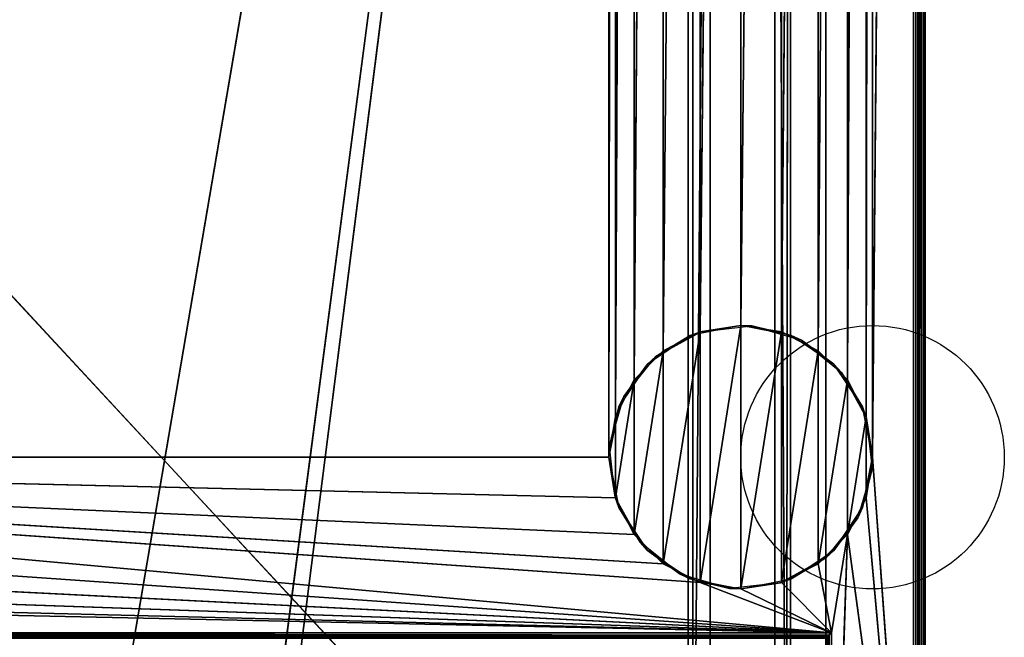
# Model space of a CAD drawing. Header units: millimetres. Extents: x -10 to 414, y -927 to 10.
# Tile 35 of 40: x 245 to 414, y -816 to -710. Entities that reach past the tile are written whole.
import ezdxf

# ---------------------------------------------------------------- set-up
doc = ezdxf.new("R2010")
doc.units = ezdxf.units.MM
doc.header["$MEASUREMENT"] = 0
for name, color, linetype, lineweight in [('0 Misc', 7, 'Continuous', 35), ('10 Raster Images', 7, 'Continuous', 35), ('5 Hatches', 7, 'Continuous', 35)]:
    doc.layers.add(name, color=color, linetype=linetype, lineweight=lineweight)

msp = doc.modelspace()

# ---------------------------------------------------------------- linework, layer by layer
at = {"layer": '0 Misc', "color": 160, "linetype": 'Continuous', "lineweight": 25}
for p, q in [((399, -1, 1195), (399, -899, 1195)), ((400, -1, 1174), (400, -899, 1174)), ((400, -899, 1194), (400, -1, 1194)), ((391, -785, 12), (398, -2, 12)), ((398, -881, 12), (398, -2, 12)), ((399, -2, 13), (399, -881, 13)), ((399, -881, 1173), (399, -2, 1173)), ((383, -17, 34.5), (383, -815, 34.5)), ((383, -17, 1173), (383, -881, 1173)), ((383, -881, 13), (383, -17, 1173)), ((383, -815.89, 33.95), (383, -17, 1173)), ((383, -815.71, 34.21), (383, -17, 1173)), ((383, -815.45, 34.39), (383, -17, 1173)), ((383, -815.16, 34.49), (383, -17, 1173)), ((383, -815, 34.5), (383, -17, 1173)), ((346, -785, 12), (346, -59, 12)), ((389.9, -778.05, 12), (391, -59, 12)), ((391, -59, 12), (391, -785, 12)), ((346, -785, 12), (347.1, -65.95, 12)), ((347.1, -778.05, 12), (347.1, -65.95, 12)), ((386.7, -771.77, 12), (389.9, -65.95, 12)), ((389.9, -778.05, 12), (389.9, -65.95, 12)), ((347.1, -778.05, 12), (350.3, -72.23, 12)), ((350.3, -771.77, 12), (350.3, -72.23, 12)), ((381.73, -766.8, 12), (386.7, -72.23, 12)), ((386.7, -771.77, 12), (386.7, -72.23, 12)), ((350.3, -771.77, 12), (355.27, -77.2, 12)), ((355.27, -766.8, 12), (355.27, -77.2, 12)), ((375.45, -763.6, 12), (381.73, -77.2, 12)), ((381.73, -766.8, 12), (381.73, -77.2, 12)), ((355.27, -766.8, 12), (361.55, -80.4, 12)), ((361.55, -763.6, 12), (361.55, -80.4, 12)), ((368.5, -762.5, 12), (375.45, -80.4, 12)), ((375.45, -763.6, 12), (375.45, -80.4, 12)), ((361.55, -763.6, 12), (368.5, -81.5, 12)), ((368.5, -762.5, 12), (368.5, -81.5, 12)), ((260.5, -842, 70), (377, -159, 70)), ((287.5, -842, 70), (377, -159, 70)), ((287.5, -864, 70), (377, -159, 70)), ((377, -159, 93), (376.3, -881.6, 93)), ((377, -883, 93), (377, -159, 93)), ((377, -883, 70), (377, -159, 70)), ((363.3, -519, 1140), (360.3, -882.9, 1140)), ((363.3, -881.6, 1140), (363.3, -519, 1140)), ((363.3, -881.6, 94.5), (363.3, -519, 94.5)), ((374.3, -519, 93), (374.3, -881.6, 93)), ((374.3, -881.6, 94.5), (374.3, -519, 94.5)), ((374.3, -519, 93), (376.3, -881.6, 93)), ((25.7, -522, 93), (360.3, -882.9, 93)), ((359.5, -883, 786), (359.5, -522, 786)), ((359.5, -883, 428), (359.5, -522, 428)), ((359.5, -883, 809), (359.5, -522, 809)), ((359.5, -883, 451), (359.5, -522, 451)), ((360.3, -522, 1140), (360.3, -882.9, 1140)), ((360.3, -882.9, 93), (360.3, -522, 93)), ((361.55, -806.4), (368.5, -762.5)), ((368.5, -807.5), (368.5, -762.5)), ((355.27, -803.2), (361.55, -763.6)), ((361.55, -806.4), (361.55, -763.6)), ((368.5, -807.5), (375.45, -763.6)), ((375.45, -806.4), (375.45, -763.6)), ((350.3, -798.23), (355.27, -766.8)), ((355.27, -803.2), (355.27, -766.8)), ((375.45, -806.4), (381.73, -766.8)), ((381.73, -803.2), (381.73, -766.8)), ((347.1, -791.95), (350.3, -771.77)), ((350.3, -798.23), (350.3, -771.77)), ((381.73, -803.2), (386.7, -771.77)), ((386.7, -798.23), (386.7, -771.77)), ((347.1, -791.95), (347.1, -778.05)), ((386.7, -798.23), (389.9, -778.05)), ((389.9, -791.95), (389.9, -778.05)), ((384, -815, 12), (54, -785, 12)), ((361.55, -806.4, 12), (54, -785, 12)), ((355.27, -803.2, 12), (54, -785, 12)), ((350.3, -798.23, 12), (54, -785, 12)), ((347.1, -791.95, 12), (54, -785, 12)), ((346, -785, 12), (54, -785, 12)), ((398, -881, 12), (391, -785, 12)), ((384, -815, 12), (52.9, -791.95, 12)), ((398, -881, 12), (389.9, -791.95, 12)), ((384, -815, 12), (49.7, -798.23, 12)), ((384, -815, 12), (386.7, -798.23, 12)), ((384, -881, 12), (386.7, -798.23, 12)), ((398, -881, 12), (386.7, -798.23, 12)), ((384, -815, 12), (44.73, -803.2, 12)), ((384, -815, 12), (381.73, -803.2, 12)), ((384, -815, 12), (38.45, -806.4, 12)), ((384, -815, 12), (361.55, -806.4, 12)), ((384, -815, 12), (375.45, -806.4, 12)), ((384, -815, 12), (31.5, -807.5, 12)), ((384, -815, 12), (368.5, -807.5, 12)), ((16, -815, 12), (384, -815, 12)), ((383, -815, 34.5), (17, -815, 34.5)), ((384, -815, 12), (384, -881, 12))]:
    msp.add_line(p, q, dxfattribs=at).dxf.unprotected_set("ltscale", 0)
for centre in [(391, -785), (391, -785, 12)]:
    msp.add_circle(centre, 22.5, dxfattribs=at).dxf.unprotected_set("ltscale", 0)
at = {"layer": '0 Misc', "color": 160, "linetype": 'Continuous', "lineweight": 25, "extrusion": (-0.654654, 0.755929, 0)}
msp.add_arc((243.27, 13, -867.47), 1.41, 270, 0, dxfattribs=at).dxf.unprotected_set("ltscale", 0)
at = {"layer": '0 Misc', "color": 160, "linetype": 'Continuous', "lineweight": 25, "extrusion": (-1, 0, 0)}
msp.add_arc((815, 33.5, -383), 1, 0, 90, dxfattribs=at).dxf.unprotected_set("ltscale", 0)
at = {"layer": '0 Misc', "color": 7, "lineweight": 25}
for points, invisible_edges in [([(399, -1, 1173), (399.38, -899, 1173.08), (399, -2, 1173)], 1), ([(399, -1, 1173), (399.38, -1, 1173.08), (399.38, -899, 1173.08)], 12), ([(399, -1, 1195), (399.38, -899, 1194.92), (399.38, -1, 1194.92)], 1), ([(399, -1, 1195), (399, -899, 1195), (399.38, -899, 1194.92)], 12), ([(399.38, -899, 1173.08), (399.71, -1, 1173.29), (399.71, -899, 1173.29)], 1), ([(399.38, -899, 1173.08), (399.38, -1, 1173.08), (399.71, -1, 1173.29)], 12), ([(399.38, -1, 1194.92), (399.71, -899, 1194.71), (399.71, -1, 1194.71)], 1), ([(399.38, -1, 1194.92), (399.38, -899, 1194.92), (399.71, -899, 1194.71)], 12), ([(399.92, -1, 1173.62), (399.71, -899, 1173.29), (399.71, -1, 1173.29)], 1), ([(399.92, -1, 1173.62), (399.92, -899, 1173.62), (399.71, -899, 1173.29)], 12), ([(399.71, -1, 1194.71), (399.92, -899, 1194.38), (399.92, -1, 1194.38)], 1), ([(399.71, -1, 1194.71), (399.71, -899, 1194.71), (399.92, -899, 1194.38)], 12), ([(400, -1, 1174), (399.92, -899, 1173.62), (399.92, -1, 1173.62)], 1), ([(400, -1, 1174), (400, -899, 1174), (399.92, -899, 1173.62)], 12), ([(400, -899, 1194), (399.92, -1, 1194.38), (399.92, -899, 1194.38)], 1), ([(400, -899, 1194), (400, -1, 1194), (399.92, -1, 1194.38)], 12), ([(400, -899, 1194), (400, -1, 1174), (400, -1, 1194)], 1), ([(400, -899, 1194), (400, -899, 1174), (400, -1, 1174)], 12), ([(398, -881, 12), (398.38, -2, 12.08), (398.38, -881, 12.08)], 1), ([(398, -881, 12), (398, -2, 12), (398.38, -2, 12.08)], 12), ([(398.71, -2, 12.29), (398.38, -881, 12.08), (398.38, -2, 12.08)], 1), ([(398.71, -2, 12.29), (398.71, -881, 12.29), (398.38, -881, 12.08)], 12), ([(398.92, -2, 12.62), (398.71, -881, 12.29), (398.71, -2, 12.29)], 1), ([(398.92, -2, 12.62), (398.92, -881, 12.62), (398.71, -881, 12.29)], 12), ([(399, -2, 13), (398.92, -881, 12.62), (398.92, -2, 12.62)], 1), ([(399, -2, 13), (399, -881, 13), (398.92, -881, 12.62)], 12), ([(399.38, -899, 1173.08), (399, -881, 1173), (399, -2, 1173)], 12), ([(383, -815, 34.5), (17, -17, 34.5), (17, -815, 34.5)], 1), ([(383, -815, 34.5), (383, -17, 34.5), (17, -17, 34.5)], 12), ([(377, -883, 70), (377, -159, 93), (377, -883, 93)], 1), ([(377, -883, 70), (377, -159, 70), (377, -159, 93)], 12), ([(363.3, -519, 94.5), (363.3, -881.6, 1140), (363.3, -881.6, 94.5)], 1), ([(363.3, -519, 94.5), (363.3, -519, 1140), (363.3, -881.6, 1140)], 12), ([(363.3, -519, 94.5), (374.3, -881.6, 94.5), (374.3, -519, 94.5)], 1), ([(363.3, -519, 94.5), (363.3, -881.6, 94.5), (374.3, -881.6, 94.5)], 12), ([(374.3, -519, 94.5), (374.3, -881.6, 93), (374.3, -519, 93)], 1), ([(374.3, -519, 94.5), (374.3, -881.6, 94.5), (374.3, -881.6, 93)], 12), ([(359.5, -522, 786), (40.5, -883, 786), (40.5, -522, 786)], 1), ([(359.5, -522, 786), (359.5, -883, 786), (40.5, -883, 786)], 12), ([(359.5, -522, 428), (40.5, -883, 428), (40.5, -522, 428)], 1), ([(359.5, -522, 428), (359.5, -883, 428), (40.5, -883, 428)], 12), ([(40.5, -522, 809), (359.5, -883, 809), (359.5, -522, 809)], 1), ([(40.5, -522, 809), (40.5, -883, 809), (359.5, -883, 809)], 12), ([(40.5, -522, 451), (359.5, -883, 451), (359.5, -522, 451)], 1), ([(40.5, -522, 451), (40.5, -883, 451), (359.5, -883, 451)], 12), ([(359.5, -522, 809), (359.5, -883, 786), (359.5, -522, 786)], 1), ([(359.5, -522, 809), (359.5, -883, 809), (359.5, -883, 786)], 12), ([(359.5, -522, 451), (359.5, -883, 428), (359.5, -522, 428)], 1), ([(359.5, -522, 451), (359.5, -883, 451), (359.5, -883, 428)], 12), ([(360.3, -882.9, 93), (360.3, -522, 1140), (360.3, -522, 93)], 1), ([(360.3, -882.9, 93), (360.3, -882.9, 1140), (360.3, -522, 1140)], 12), ([(16, -815, 12), (383.62, -815.38, 12.08), (16.38, -815.38, 12.08)], 1), ([(16, -815, 12), (384, -815, 12), (383.62, -815.38, 12.08)], 1), ([(383, -815, 34.5), (17, -815.38, 34.42), (383, -815.38, 34.42)], 1), ([(383, -815, 34.5), (17, -815, 34.5), (17, -815.38, 34.42)], 12), ([(384, -815, 12), (383.62, -881, 12.08), (383.62, -815.38, 12.08)], 1), ([(384, -815, 12), (384, -881, 12), (383.62, -881, 12.08)], 12), ([(383.29, -815.71, 12.29), (16.38, -815.38, 12.08), (383.62, -815.38, 12.08)], 2), ([(383.29, -815.71, 12.29), (16.71, -815.71, 12.29), (16.38, -815.38, 12.08)], 12), ([(383.17, -815.83, 12.44), (16.71, -815.71, 12.29), (383.29, -815.71, 12.29)], 2), ([(383.17, -815.83, 12.44), (16.83, -815.83, 12.44), (16.71, -815.71, 12.29)], 12), ([(17, -815.71, 34.21), (383, -815.38, 34.42), (17, -815.38, 34.42)], 1), ([(17, -815.71, 34.21), (383, -815.71, 34.21), (383, -815.38, 34.42)], 12), ([(17, -815.92, 33.88), (383, -815.71, 34.21), (17, -815.71, 34.21)], 1), ([(17, -815.92, 33.88), (383, -815.92, 33.88), (383, -815.71, 34.21)], 12), ([(383.29, -881, 12.29), (383.62, -815.38, 12.08), (383.62, -881, 12.08)], 1), ([(383.29, -881, 12.29), (383.29, -815.71, 12.29), (383.62, -815.38, 12.08)], 12)]:
    msp.add_3dface(points, dxfattribs=dict(at, invisible_edges=invisible_edges))
for points in [[(391, -59, 12), (398, -2, 12), (391, -785, 12)], [(398, -881, 12), (391, -785, 12), (398, -2, 12)], [(383, -17, 1173), (17, -881, 1173), (17, -17, 1173)], [(383, -881, 1173), (17, -881, 1173), (383, -17, 1173)], [(383, -17, 1173), (383, -881, 13), (383, -881, 1173)], [(383, -881, 13), (383, -17, 1173), (383, -815.89, 33.95)], [(383, -815.89, 33.95), (383, -17, 1173), (383, -815.71, 34.21)], [(383, -815.71, 34.21), (383, -17, 1173), (383, -815.45, 34.39)], [(383, -815.45, 34.39), (383, -17, 1173), (383, -815.16, 34.49)], [(383, -815.16, 34.49), (383, -17, 1173), (383, -815, 34.5)], [(383, -815, 34.5), (383, -17, 1173), (383, -17, 34.5)], [(54, -59, 12), (347.1, -52.05, 12), (54, -785, 12)], [(54, -785, 12), (347.1, -52.05, 12), (346, -59, 12)], [(346, -785, 12), (54, -785, 12), (346, -59, 12)], [(347.1, -65.95, 12), (346, -785, 12), (346, -59, 12)], [(389.9, -778.05, 12), (389.9, -65.95, 12), (391, -59, 12)], [(389.9, -778.05, 12), (391, -59, 12), (391, -785, 12)], [(346, -785, 12), (347.1, -65.95, 12), (347.1, -778.05, 12)], [(347.1, -778.05, 12), (347.1, -65.95, 12), (350.3, -72.23, 12)], [(386.7, -771.77, 12), (386.7, -72.23, 12), (389.9, -65.95, 12)], [(386.7, -771.77, 12), (389.9, -65.95, 12), (389.9, -778.05, 12)], [(347.1, -778.05, 12), (350.3, -72.23, 12), (350.3, -771.77, 12)], [(350.3, -771.77, 12), (350.3, -72.23, 12), (355.27, -77.2, 12)], [(381.73, -766.8, 12), (381.73, -77.2, 12), (386.7, -72.23, 12)], [(381.73, -766.8, 12), (386.7, -72.23, 12), (386.7, -771.77, 12)], [(350.3, -771.77, 12), (355.27, -77.2, 12), (355.27, -766.8, 12)], [(355.27, -766.8, 12), (355.27, -77.2, 12), (361.55, -80.4, 12)], [(375.45, -763.6, 12), (375.45, -80.4, 12), (381.73, -77.2, 12)], [(375.45, -763.6, 12), (381.73, -77.2, 12), (381.73, -766.8, 12)], [(355.27, -766.8, 12), (361.55, -80.4, 12), (361.55, -763.6, 12)], [(361.55, -763.6, 12), (361.55, -80.4, 12), (368.5, -81.5, 12)], [(368.5, -762.5, 12), (368.5, -81.5, 12), (375.45, -80.4, 12)], [(368.5, -762.5, 12), (375.45, -80.4, 12), (375.45, -763.6, 12)], [(361.55, -763.6, 12), (368.5, -81.5, 12), (368.5, -762.5, 12)], [(377, -159, 70), (23, -883, 70), (23, -159, 70)], [(23, -883, 70), (377, -159, 70), (112.5, -842, 70)], [(112.5, -842, 70), (377, -159, 70), (139.5, -842, 70)], [(139.5, -842, 70), (377, -159, 70), (139.5, -864, 70)], [(139.5, -864, 70), (377, -159, 70), (260.5, -842, 70)], [(260.5, -842, 70), (377, -159, 70), (287.5, -842, 70)], [(287.5, -842, 70), (377, -159, 70), (287.5, -864, 70)], [(377, -883, 70), (287.5, -864, 70), (377, -159, 70)], [(377, -159, 93), (374.3, -519, 93), (376.3, -881.6, 93)], [(377, -159, 93), (376.3, -881.6, 93), (377, -883, 93)], [(363.3, -519, 1140), (360.3, -522, 1140), (360.3, -882.9, 1140)], [(363.3, -519, 1140), (360.3, -882.9, 1140), (363.3, -881.6, 1140)], [(376.3, -881.6, 93), (374.3, -519, 93), (374.3, -881.6, 93)], [(25.7, -522, 93), (23, -883, 93), (360.3, -882.9, 93)], [(25.7, -522, 93), (360.3, -882.9, 93), (360.3, -522, 93)], [(361.55, -806.4), (361.55, -763.6), (368.5, -762.5)], [(361.55, -806.4), (368.5, -762.5), (368.5, -807.5)], [(368.5, -807.5), (368.5, -762.5), (375.45, -763.6)], [(355.27, -803.2), (355.27, -766.8), (361.55, -763.6)], [(355.27, -803.2), (361.55, -763.6), (361.55, -806.4)], [(368.5, -807.5), (375.45, -763.6), (375.45, -806.4)], [(375.45, -806.4), (375.45, -763.6), (381.73, -766.8)], [(350.3, -798.23), (350.3, -771.77), (355.27, -766.8)], [(350.3, -798.23), (355.27, -766.8), (355.27, -803.2)], [(375.45, -806.4), (381.73, -766.8), (381.73, -803.2)], [(381.73, -803.2), (381.73, -766.8), (386.7, -771.77)], [(347.1, -791.95), (347.1, -778.05), (350.3, -771.77)], [(347.1, -791.95), (350.3, -771.77), (350.3, -798.23)], [(381.73, -803.2), (386.7, -771.77), (386.7, -798.23)], [(386.7, -798.23), (386.7, -771.77), (389.9, -778.05)], [(347.1, -778.05), (347.1, -791.95), (346, -785)], [(386.7, -798.23), (389.9, -778.05), (389.9, -791.95)], [(389.9, -791.95), (389.9, -778.05), (391, -785)], [(384, -815, 12), (52.9, -791.95, 12), (54, -785, 12)], [(384, -815, 12), (54, -785, 12), (361.55, -806.4, 12)], [(361.55, -806.4, 12), (54, -785, 12), (355.27, -803.2, 12)], [(355.27, -803.2, 12), (54, -785, 12), (350.3, -798.23, 12)], [(350.3, -798.23, 12), (54, -785, 12), (347.1, -791.95, 12)], [(347.1, -791.95, 12), (54, -785, 12), (346, -785, 12)], [(398, -881, 12), (389.9, -791.95, 12), (391, -785, 12)], [(384, -815, 12), (49.7, -798.23, 12), (52.9, -791.95, 12)], [(398, -881, 12), (386.7, -798.23, 12), (389.9, -791.95, 12)], [(384, -815, 12), (44.73, -803.2, 12), (49.7, -798.23, 12)], [(384, -815, 12), (381.73, -803.2, 12), (386.7, -798.23, 12)], [(384, -815, 12), (386.7, -798.23, 12), (384, -881, 12)], [(384, -881, 12), (386.7, -798.23, 12), (398, -881, 12)], [(384, -815, 12), (38.45, -806.4, 12), (44.73, -803.2, 12)], [(384, -815, 12), (375.45, -806.4, 12), (381.73, -803.2, 12)], [(384, -815, 12), (31.5, -807.5, 12), (38.45, -806.4, 12)], [(384, -815, 12), (361.55, -806.4, 12), (368.5, -807.5, 12)], [(384, -815, 12), (368.5, -807.5, 12), (375.45, -806.4, 12)], [(16, -815, 12), (31.5, -807.5, 12), (384, -815, 12)], [(383.29, -881, 12.29), (383.17, -815.83, 12.44), (383.29, -815.71, 12.29)]]:
    msp.add_3dface(points, dxfattribs=at)
at = {"layer": '0 Misc', "color": 164, "lineweight": 25}
for points in [[(361.69, -763.56, 12), (368.5, -762.5), (359.89, -764.21)], [(370.41, -762.58, 12), (368.5, -762.5), (361.69, -763.56, 12)], [(370.41, -762.58, 12), (377.11, -764.21), (368.5, -762.5)], [(378.85, -765.02, 12), (377.11, -764.21), (370.41, -762.58, 12)], [(354, -767.8, 12), (359.89, -764.21), (352.59, -769.09)], [(361.69, -763.56, 12), (359.89, -764.21), (354, -767.8, 12)], [(378.85, -765.02, 12), (384.41, -769.09), (377.11, -764.21)], [(385.7, -770.5, 12), (384.41, -769.09), (378.85, -765.02, 12)], [(354, -767.8, 12), (352.59, -769.09), (348.52, -774.65, 12)], [(348.52, -774.65, 12), (352.59, -769.09), (347.71, -776.39)], [(385.7, -770.5, 12), (389.29, -776.39), (384.41, -769.09)], [(389.94, -778.19, 12), (389.29, -776.39), (385.7, -770.5, 12)], [(348.52, -774.65, 12), (347.71, -776.39), (346.08, -783.09, 12)], [(346.08, -783.09, 12), (347.71, -776.39), (346, -785)], [(389.94, -778.19, 12), (391, -785), (389.29, -776.39)], [(390.92, -786.91, 12), (391, -785), (389.94, -778.19, 12)], [(346.08, -783.09, 12), (346, -785), (347.06, -791.81, 12)], [(347.06, -791.81, 12), (346, -785), (347.71, -793.61)], [(390.92, -786.91, 12), (389.29, -793.61), (391, -785)], [(388.48, -795.35, 12), (389.29, -793.61), (390.92, -786.91, 12)], [(347.06, -791.81, 12), (347.71, -793.61), (351.3, -799.5, 12)], [(351.3, -799.5, 12), (347.71, -793.61), (352.59, -800.91)], [(388.48, -795.35, 12), (384.41, -800.91), (389.29, -793.61)], [(383, -802.2, 12), (384.41, -800.91), (388.48, -795.35, 12)], [(351.3, -799.5, 12), (352.59, -800.91), (358.15, -804.98, 12)], [(358.15, -804.98, 12), (352.59, -800.91), (359.89, -805.79)], [(383, -802.2, 12), (377.11, -805.79), (384.41, -800.91)], [(383, -802.2, 12), (375.31, -806.44, 12), (377.11, -805.79)], [(358.15, -804.98, 12), (359.89, -805.79), (366.59, -807.42, 12)], [(359.89, -805.79), (368.5, -807.5), (366.59, -807.42, 12)], [(368.5, -807.5), (375.31, -806.44, 12), (366.59, -807.42, 12)], [(377.11, -805.79), (375.31, -806.44, 12), (368.5, -807.5)]]:
    msp.add_3dface(points, dxfattribs=at)
at = {"layer": '10 Raster Images', "color": 160, "linetype": 'Continuous', "lineweight": 25}
for p, q in [((398, -881, 12), (398, -2, 12)), ((383, -17, 1173), (383, -881, 1173)), ((383, -815, 34.5), (383, -17, 34.5)), ((383, -881, 1173), (383, -17, 1173)), ((377, -883, 70), (377, -159, 70)), ((377, -159, 93), (377, -883, 93)), ((363.3, -519, 1140), (363.3, -881.6, 1140)), ((374.3, -881.6, 93), (374.3, -519, 93)), ((360.3, -882.9, 1140), (360.3, -522, 1140)), ((360.3, -522, 93), (360.3, -882.9, 93)), ((368.5, -762.5), (361.55, -763.6)), ((361.55, -763.6, 12), (368.5, -762.5, 12)), ((375.45, -763.6), (368.5, -762.5)), ((368.5, -762.5, 12), (375.45, -763.6, 12)), ((361.55, -763.6), (355.27, -766.8)), ((355.27, -766.8, 12), (361.55, -763.6, 12)), ((381.73, -766.8), (375.45, -763.6)), ((375.45, -763.6, 12), (381.73, -766.8, 12)), ((355.27, -766.8), (350.3, -771.77)), ((350.3, -771.77, 12), (355.27, -766.8, 12)), ((386.7, -771.77), (381.73, -766.8)), ((381.73, -766.8, 12), (386.7, -771.77, 12)), ((350.3, -771.77), (347.1, -778.05)), ((347.1, -778.05, 12), (350.3, -771.77, 12)), ((389.9, -778.05), (386.7, -771.77)), ((386.7, -771.77, 12), (389.9, -778.05, 12)), ((347.1, -778.05), (346, -785)), ((346, -785, 12), (347.1, -778.05, 12)), ((391, -785), (389.9, -778.05)), ((389.9, -778.05, 12), (391, -785, 12)), ((346, -785), (347.1, -791.95)), ((347.1, -791.95, 12), (346, -785, 12)), ((389.9, -791.95), (391, -785)), ((391, -785, 12), (389.9, -791.95, 12)), ((347.1, -791.95), (350.3, -798.23)), ((350.3, -798.23, 12), (347.1, -791.95, 12)), ((386.7, -798.23), (389.9, -791.95)), ((389.9, -791.95, 12), (386.7, -798.23, 12)), ((350.3, -798.23), (355.27, -803.2)), ((355.27, -803.2, 12), (350.3, -798.23, 12)), ((381.73, -803.2), (386.7, -798.23)), ((386.7, -798.23, 12), (381.73, -803.2, 12)), ((355.27, -803.2), (361.55, -806.4)), ((361.55, -806.4, 12), (355.27, -803.2, 12)), ((375.45, -806.4), (381.73, -803.2)), ((381.73, -803.2, 12), (375.45, -806.4, 12)), ((361.55, -806.4), (368.5, -807.5)), ((368.5, -807.5, 12), (361.55, -806.4, 12)), ((368.5, -807.5), (375.45, -806.4)), ((375.45, -806.4, 12), (368.5, -807.5, 12)), ((16, -815, 12), (384, -815, 12)), ((383, -815.16, 34.49), (383, -815, 34.5)), ((383, -815.45, 34.39), (383, -815.16, 34.49)), ((384, -815, 12), (384, -881, 12)), ((383, -815.71, 34.21), (383, -815.45, 34.39)), ((383, -815.89, 33.95), (383, -815.71, 34.21))]:
    msp.add_line(p, q, dxfattribs=at).dxf.unprotected_set("ltscale", 0)
at = {"layer": '5 Hatches', "color": 7, "lineweight": 25}
for points, invisible_edges in [([(399, -899, 1195), (1, -1, 1195), (1, -899, 1195)], 1), ([(399, -899, 1195), (399, -1, 1195), (1, -1, 1195)], 12), ([(399, -2, 1173), (399, -881, 13), (399, -2, 13)], 1), ([(399, -2, 1173), (399, -881, 1173), (399, -881, 13)], 12)]:
    msp.add_3dface(points, dxfattribs=dict(at, invisible_edges=invisible_edges))

doc.saveas('drawing.dxf')
